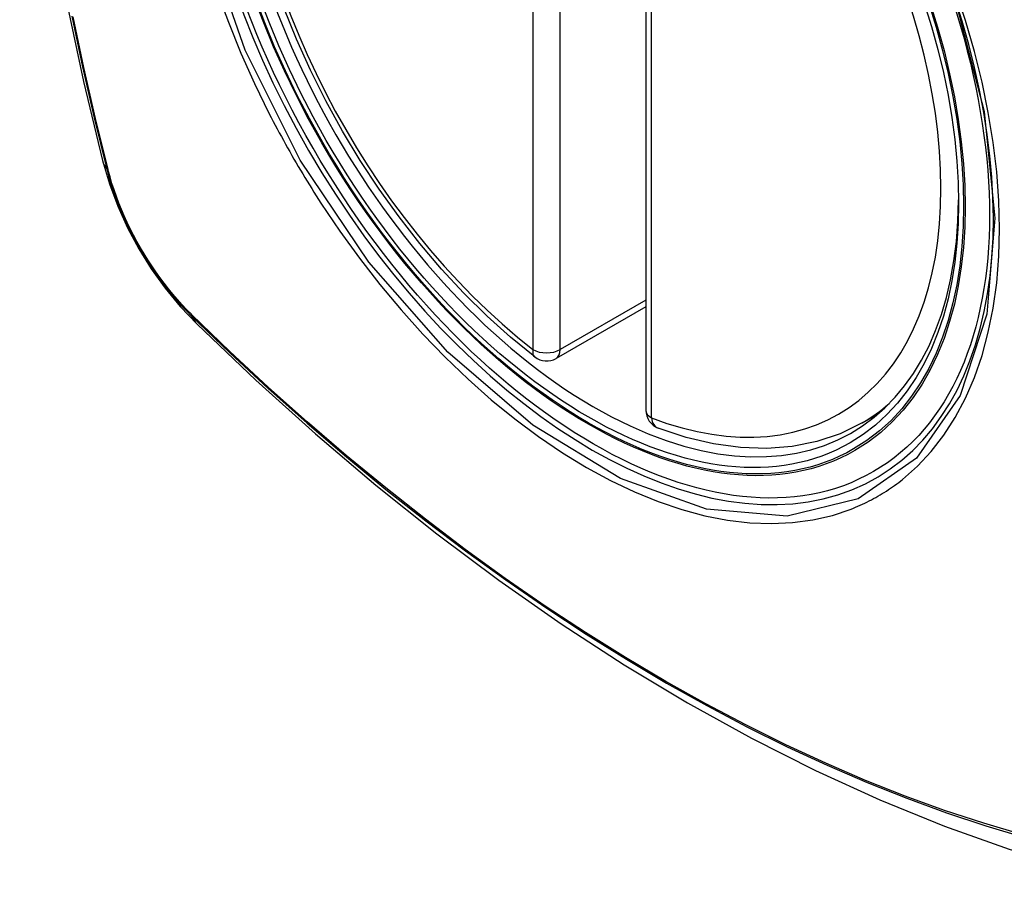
# Model space of a CAD drawing. Header units: inches. Extents: x 326.8 to 385.5, y 123.9 to 183.2.
# Tile 40 of 68: x 329.269 to 329.87, y 174.079 to 174.616. Entities that reach past the tile are written whole.
import ezdxf

# ---------------------------------------------------------------- set-up
doc = ezdxf.new("R2010")
doc.units = ezdxf.units.IN
doc.header["$MEASUREMENT"] = 0
doc.layers.add('Visible Edges(ANSI)', color=7, linetype='Continuous', lineweight=25)
doc.layers.add('Visible Tangent Edges(ANSI)', color=7, linetype='Continuous', lineweight=25)

msp = doc.modelspace()

# ---------------------------------------------------------------- linework, layer by layer
at = {"layer": 'Visible Edges(ANSI)'}
for p, q in [((329.65156, 174.86176), (329.65156, 174.37709)), ((329.65156, 174.44021), (329.5969, 174.40865)), ((329.78368, 174.36926), (329.79395, 174.37519))]:
    msp.add_line(p, q, dxfattribs=at)
at = {"layer": 'Visible Edges(ANSI)', "flags": 128}
for points in [[(329.3233, 175.23676), (329.31046, 175.1987), (329.2994, 175.15952), (329.2901, 175.11928), (329.28254, 175.07806), (329.2767, 175.03593), (329.27255, 174.99293), (329.27008, 174.94913), (329.26926, 174.90461), (329.27007, 174.85941), (329.2725, 174.8136), (329.27652, 174.76725), (329.28212, 174.72041), (329.28926, 174.67316), (329.29795, 174.62556), (329.30814, 174.57769), (329.31981, 174.5296)], [(329.58375, 174.40955), (329.56906, 174.42156), (329.55464, 174.43454), (329.54056, 174.44845), (329.52688, 174.46321), (329.51365, 174.47877), (329.50092, 174.49505), (329.48877, 174.51198), (329.47723, 174.52948), (329.46636, 174.54748), (329.45621, 174.56589), (329.44683, 174.58463), (329.43825, 174.60362), (329.43051, 174.62278)], [(329.31981, 174.5296), (329.32405, 174.51531), (329.32919, 174.50158), (329.33518, 174.48838), (329.34198, 174.47566), (329.3496, 174.46341), (329.35804, 174.45162), (329.36735, 174.44031), (329.37761, 174.42949)], [(329.37761, 174.42949), (329.41342, 174.39533), (329.44979, 174.36257), (329.48667, 174.33125), (329.52401, 174.30144), (329.56177, 174.27317), (329.59991, 174.24652), (329.63836, 174.22151), (329.6771, 174.19821), (329.71607, 174.17665), (329.75523, 174.1569), (329.79454, 174.13899), (329.83396, 174.12298), (329.87344, 174.10892), (329.91293, 174.09685), (329.95239, 174.08684), (329.99177, 174.07893)], [(329.78368, 174.36926), (329.77027, 174.36267), (329.756, 174.35785), (329.74101, 174.35482), (329.72541, 174.3536), (329.70933, 174.35415), (329.69287, 174.35643), (329.67613, 174.36041), (329.65919, 174.36604)]]:
    msp.add_lwpolyline(points, dxfattribs=at)
at = {"layer": 'Visible Edges(ANSI)'}
for centre, start, end in [((329.59099, 174.41888), 232.17173, 300), ((329.66337, 174.37709), 180, 249.28185)]:
    msp.add_arc(centre, 0.01181, start, end, dxfattribs=at)
msp.add_ellipse((329.61639, 174.63409), major_axis=(-0.15994, 0.27703), ratio=0.57735, dxfattribs=at)
msp.add_ellipse((329.61987, 174.6361), major_axis=(0.15748, -0.27276), ratio=0.57735, start_param=2.363977, end_param=7.060801, dxfattribs=at)
at = {"layer": 'Visible Tangent Edges(ANSI)'}
for p, q in [((329.58264, 174.89873), (329.58264, 174.41406)), ((329.59934, 174.41406), (329.59934, 174.89873)), ((329.65502, 174.37227), (329.65502, 174.85694)), ((329.32333, 174.52348), (329.32322, 174.52393)), ((329.65156, 174.4442), (329.59934, 174.41406)), ((329.3744, 174.43527), (329.37407, 174.4356))]:
    msp.add_line(p, q, dxfattribs=at)
at = {"layer": 'Visible Tangent Edges(ANSI)', "flags": 128}
for points in [[(329.84052, 174.6279), (329.85825, 174.5594), (329.86479, 174.49425), (329.85986, 174.4356), (329.8436, 174.38597), (329.81697, 174.34782), (329.78117, 174.32294), (329.73782, 174.31239), (329.68868, 174.31659), (329.63613, 174.33534), (329.58259, 174.36784), (329.5306, 174.41251), (329.48247, 174.46744), (329.44062, 174.5298), (329.407, 174.59688), (329.38286, 174.66596)], [(329.80842, 174.3348), (329.81749, 174.3428), (329.82588, 174.35178), (329.83356, 174.36169), (329.84053, 174.37257), (329.84676, 174.38437), (329.85221, 174.39702), (329.85688, 174.41045), (329.86072, 174.4246), (329.86371, 174.43942), (329.86584, 174.45488), (329.86712, 174.47101), (329.86755, 174.48773), (329.86713, 174.50495), (329.86585, 174.52259), (329.8637, 174.54056), (329.86071, 174.55884), (329.85689, 174.57736), (329.85225, 174.59607), (329.84681, 174.61491), (329.84058, 174.63383)], [(329.38973, 174.63285), (329.39667, 174.61393), (329.40433, 174.59513), (329.41267, 174.5765), (329.42169, 174.55808)], [(329.30113, 174.61773), (329.30757, 174.5867), (329.31468, 174.5555), (329.32243, 174.52417)], [(329.32322, 174.52393), (329.31545, 174.55519), (329.30833, 174.58632), (329.30187, 174.61729)], [(329.42169, 174.55808), (329.42288, 174.55575), (329.42409, 174.55342), (329.42531, 174.55109), (329.42654, 174.54877), (329.42778, 174.54646), (329.42903, 174.54415), (329.43029, 174.54184), (329.43156, 174.53954), (329.43284, 174.53724), (329.43413, 174.53495), (329.43543, 174.53266), (329.43674, 174.53038), (329.43806, 174.52811), (329.43939, 174.52584), (329.44073, 174.52357), (329.44208, 174.52132), (329.44344, 174.51906), (329.4448, 174.51682), (329.44618, 174.51458), (329.44757, 174.51234), (329.44897, 174.51012), (329.45037, 174.5079), (329.45179, 174.50568), (329.45321, 174.50347)], [(329.32243, 174.52417), (329.32353, 174.52012), (329.32473, 174.51606), (329.32604, 174.51199), (329.32746, 174.50792), (329.32899, 174.50384), (329.33062, 174.49978), (329.33234, 174.49573), (329.33417, 174.4917), (329.33609, 174.4877), (329.33811, 174.48373), (329.34021, 174.47979), (329.3424, 174.4759), (329.34468, 174.47206), (329.34703, 174.46827), (329.34946, 174.46454), (329.35197, 174.46087), (329.35455, 174.45728), (329.35719, 174.45376), (329.3599, 174.45032), (329.36266, 174.44696), (329.36548, 174.44369), (329.36835, 174.44052), (329.37126, 174.43745), (329.37422, 174.43448)], [(329.37407, 174.4356), (329.37117, 174.43853), (329.36832, 174.44156), (329.36552, 174.44468), (329.36276, 174.44789), (329.36006, 174.45119), (329.35742, 174.45456), (329.35484, 174.45801), (329.35233, 174.46153), (329.34988, 174.46512), (329.3475, 174.46877), (329.3452, 174.47247), (329.34298, 174.47623), (329.34083, 174.48004), (329.33877, 174.48388), (329.3368, 174.48777), (329.33492, 174.49168), (329.33313, 174.49562), (329.33143, 174.49958), (329.32983, 174.50355), (329.32832, 174.50754), (329.32692, 174.51153), (329.32562, 174.51552), (329.32442, 174.5195), (329.32333, 174.52348)], [(329.45321, 174.50347), (329.46469, 174.48642), (329.4767, 174.46983), (329.48919, 174.45377), (329.50212, 174.43829), (329.51543, 174.42346), (329.52908, 174.40934), (329.54302, 174.39598), (329.55719, 174.38344), (329.57155, 174.37175), (329.58605, 174.36093), (329.60066, 174.35103), (329.61533, 174.34207), (329.63002, 174.33409), (329.64464, 174.32714), (329.65914, 174.32123), (329.67348, 174.31638), (329.68762, 174.31259), (329.7015, 174.30989), (329.71509, 174.30827), (329.72834, 174.30775), (329.74119, 174.30834), (329.75358, 174.31002), (329.76549, 174.31278), (329.77689, 174.3166)], [(329.88171, 174.11772), (329.85795, 174.12475), (329.83403, 174.13263), (329.80997, 174.14137), (329.7858, 174.15096), (329.76151, 174.1614), (329.73712, 174.17268), (329.71268, 174.18478), (329.6882, 174.1977), (329.66372, 174.21142), (329.63922, 174.22594), (329.61472, 174.24126), (329.59022, 174.25739), (329.56573, 174.2743), (329.5413, 174.29198), (329.51697, 174.31041), (329.49275, 174.32956), (329.46867, 174.34941), (329.44477, 174.36993), (329.42108, 174.3911), (329.39762, 174.41289), (329.3744, 174.43527)], [(329.37422, 174.43448), (329.3975, 174.41207), (329.42103, 174.39026), (329.44479, 174.36907), (329.46875, 174.34853), (329.49288, 174.32867), (329.51716, 174.30951), (329.54155, 174.29107), (329.56603, 174.27337), (329.59057, 174.25644), (329.61514, 174.24029), (329.63969, 174.22494), (329.66425, 174.21039), (329.6888, 174.19663), (329.71334, 174.18366), (329.73786, 174.17151), (329.76232, 174.16017), (329.78669, 174.14967), (329.81095, 174.14001), (329.8351, 174.1312), (329.85911, 174.12324), (329.88297, 174.11614)], [(329.77689, 174.3166), (329.77831, 174.31717), (329.77971, 174.31775), (329.78111, 174.31835), (329.78251, 174.31896), (329.78389, 174.31959), (329.78526, 174.32024), (329.78663, 174.32091), (329.78798, 174.32159), (329.78933, 174.32229), (329.79067, 174.32301), (329.792, 174.32374), (329.79332, 174.3245), (329.79463, 174.32526), (329.79593, 174.32605), (329.79722, 174.32685), (329.7985, 174.32767), (329.79978, 174.3285), (329.80104, 174.32935), (329.80229, 174.33022), (329.80354, 174.3311), (329.80477, 174.332), (329.806, 174.33292), (329.80721, 174.33385), (329.80842, 174.3348)]]:
    msp.add_lwpolyline(points, dxfattribs=at)
at = {"layer": 'Visible Tangent Edges(ANSI)'}
for centre, major_axis, ratio, start_param, end_param in [((329.61888, 174.63553), (-0.17318, 0.29996), 0.57735, 5.05527, 10.652693), ((329.61883, 174.6355), (-0.15059, 0.26083), 0.57735, 5.66855, 8.468616), ((329.61883, 174.6355), (0.15059, -0.26083), 0.57735, 5.66855, 8.468616), ((329.43419, 174.55907), (-0.11437, -0.02947), 0.354513, 0, 0.141666), ((329.33175, 174.52708), (-0.00953, -0.00245), 0.359305, 0.141946, 0.405653), ((329.38139, 174.44109), (-0.00689, -0.00703), 0.359305, 5.877532, 6.141239), ((329.46032, 174.51381), (-0.08271, -0.08432), 0.354513, 6.141519, 6.283185), ((329.59099, 174.41888), (-0.00724, -0.00933), 0.470841, 5.569756, 6.283185), ((329.59099, 174.41888), (0.01181, 0), 0.57735, 3.926991, 5.497787), ((329.59099, 174.41888), (0.00591, -0.01023), 0.57735, 0, 0.785398), ((329.66337, 174.37709), (-0.01181, 0), 0.57735, 0, 0.785398), ((329.62718, 174.64032), (0.1565, -0.27106), 0.57735, 0, 0.111997), ((329.66337, 174.37709), (-0.00418, -0.01105), 0.667065, 5.396522, 6.283185)]:
    msp.add_ellipse(centre, major_axis=major_axis, ratio=ratio, start_param=start_param, end_param=end_param, dxfattribs=at)
for centre, major_axis in [((329.61947, 174.63587), (0.17111, -0.29637)), ((329.6165, 174.63415), (-0.1627, 0.2818)), ((329.61639, 174.63409), (0.1621, -0.28076))]:
    msp.add_ellipse(centre, major_axis=major_axis, ratio=0.57735, dxfattribs=at)

doc.saveas('drawing.dxf')
